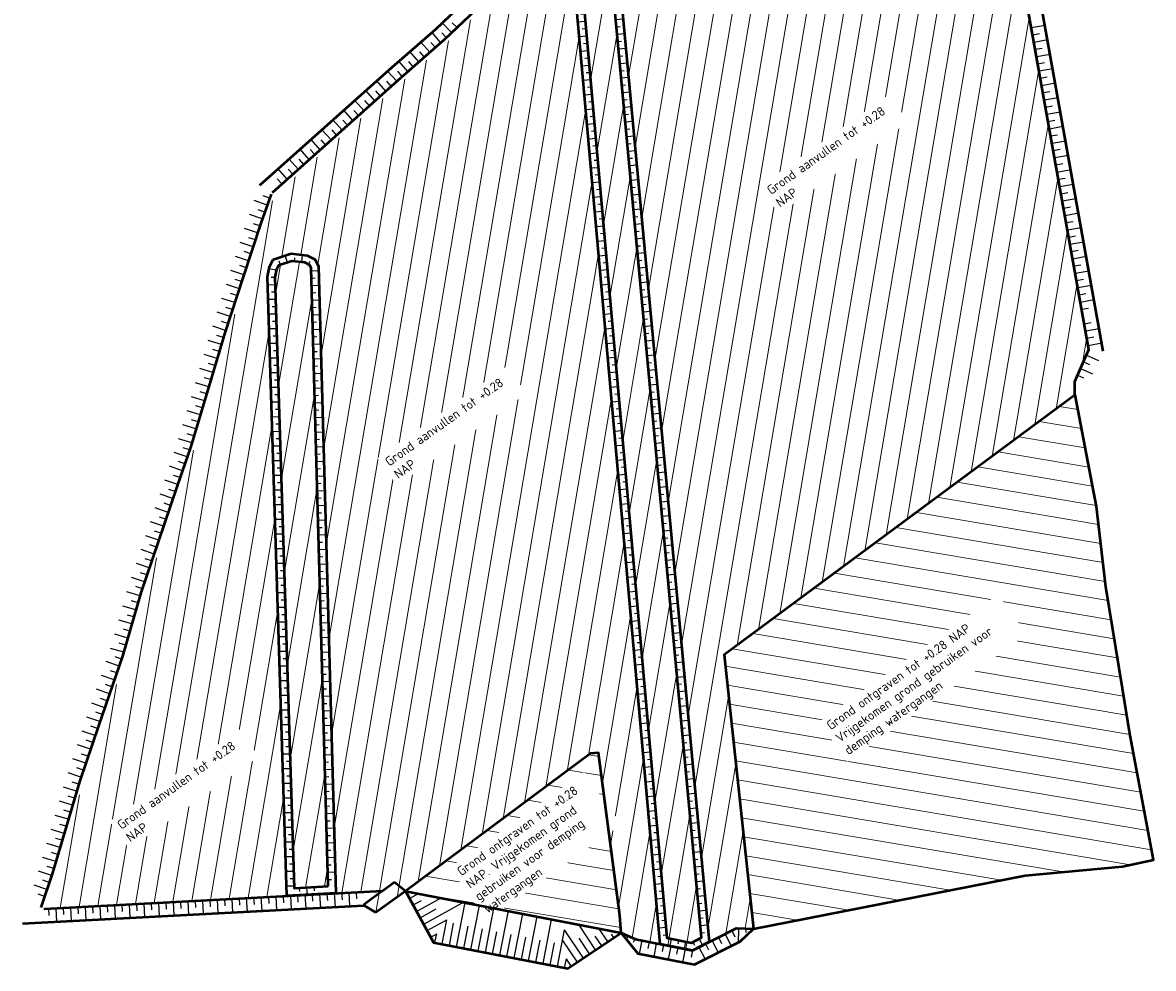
# Model space of a CAD drawing. Header units: metres. Extents: x 73551 to 77648, y 445066 to 446904.
# Tile 4 of 20: x 74040 to 74194, y 445960 to 446089. Entities that reach past the tile are written whole.
import ezdxf

# ---------------------------------------------------------------- set-up
doc = ezdxf.new("R2010")
doc.units = ezdxf.units.M
for name, color, linetype, lineweight in [('N-WE-GW-ONTGRAVING-WERK-A-500', 92, 'Continuous', 18), ('N-WE-GW-OPHOGING-WERK-A-500', 92, 'Continuous', 18), ('N-WE-GW-TALUDARCERING-S', 90, 'Continuous', 25), ('N-WE-GW-TALUDARCERING_KORT-G', 90, 'Continuous', 25), ('N-WE-GW-TALUDARCERING_LANG-G', 90, 'Continuous', 25), ('N-WE-GW-VOORBELASTING-GD', 90, 'Continuous', 50), ('X-XX-AL-HOOGTELABEL-T18', 10, 'Continuous', 18)]:
    doc.layers.add(name, color=color, linetype=linetype, lineweight=lineweight)
doc.styles.add('NLCS-ISO-M500-T18', font='NLCS-ISO.ttf', dxfattribs={"height": 0.9})

# ---------------------------------------------------------------- blocks, each defined once
blk = doc.blocks.new('*U17')
at = {"layer": 'N-WE-GW-TALUDARCERING_KORT-G'}
for p, q in [((75047.16, 445486.03), (75047.01, 445486.5)), ((75049.08, 445486.49), (75049.14, 445486.99)), ((75051.01, 445486.07), (75051.23, 445486.52)), ((75046.41, 445484.31), (75045.91, 445484.29)), ((75051.41, 445484.22), (75051.91, 445484.23)), ((75046.47, 445482.31), (75045.97, 445482.29)), ((75051.47, 445482.22), (75051.97, 445482.23)), ((75046.54, 445480.31), (75046.04, 445480.29)), ((75051.52, 445480.22), (75052.02, 445480.23)), ((75046.6, 445478.31), (75046.1, 445478.29)), ((75051.58, 445478.22), (75052.08, 445478.23)), ((75046.66, 445476.31), (75046.16, 445476.29)), ((75051.63, 445476.22), (75052.13, 445476.23)), ((75046.72, 445474.31), (75046.22, 445474.29)), ((75051.69, 445474.22), (75052.19, 445474.23)), ((75046.79, 445472.31), (75046.29, 445472.3)), ((75051.74, 445472.22), (75052.24, 445472.24)), ((75046.85, 445470.31), (75046.35, 445470.3)), ((75051.79, 445470.22), (75052.29, 445470.24)), ((75046.91, 445468.31), (75046.41, 445468.3)), ((75051.85, 445468.22), (75052.35, 445468.24)), ((75046.98, 445466.31), (75046.48, 445466.3)), ((75051.9, 445466.22), (75052.4, 445466.24)), ((75047.04, 445464.32), (75046.54, 445464.3)), ((75051.96, 445464.23), (75052.46, 445464.24)), ((75047.1, 445462.32), (75046.6, 445462.3)), ((75052.01, 445462.23), (75052.51, 445462.24)), ((75047.16, 445460.32), (75046.66, 445460.3)), ((75052.07, 445460.23), (75052.57, 445460.24)), ((75047.23, 445458.32), (75046.73, 445458.3)), ((75052.12, 445458.23), (75052.62, 445458.24)), ((75047.29, 445456.32), (75046.79, 445456.3)), ((75052.18, 445456.23), (75052.68, 445456.24)), ((75047.35, 445454.32), (75046.85, 445454.3)), ((75052.23, 445454.23), (75052.73, 445454.24)), ((75047.41, 445452.32), (75046.91, 445452.31)), ((75052.28, 445452.23), (75052.78, 445452.24)), ((75047.48, 445450.32), (75046.98, 445450.31)), ((75052.34, 445450.23), (75052.84, 445450.24)), ((75047.54, 445448.32), (75047.04, 445448.31)), ((75052.39, 445448.23), (75052.89, 445448.24)), ((75047.6, 445446.32), (75047.1, 445446.31)), ((75052.45, 445446.23), (75052.95, 445446.25)), ((75047.67, 445444.32), (75047.17, 445444.31)), ((75052.5, 445444.23), (75053, 445444.25)), ((75047.73, 445442.33), (75047.23, 445442.31)), ((75052.56, 445442.23), (75053.06, 445442.25)), ((75047.79, 445440.33), (75047.29, 445440.31)), ((75052.61, 445440.23), (75053.11, 445440.25)), ((75047.85, 445438.33), (75047.35, 445438.31)), ((75052.67, 445438.23), (75053.17, 445438.25)), ((75047.92, 445436.33), (75047.42, 445436.31)), ((75052.72, 445436.24), (75053.22, 445436.25)), ((75047.98, 445434.33), (75047.48, 445434.31)), ((75052.77, 445434.24), (75053.27, 445434.25)), ((75048.04, 445432.33), (75047.54, 445432.32)), ((75052.83, 445432.24), (75053.33, 445432.25)), ((75048.1, 445430.33), (75047.6, 445430.32)), ((75052.88, 445430.24), (75053.38, 445430.25)), ((75048.17, 445428.33), (75047.67, 445428.32)), ((75052.94, 445428.24), (75053.44, 445428.25)), ((75048.23, 445426.33), (75047.73, 445426.32)), ((75052.99, 445426.24), (75053.49, 445426.25)), ((75048.29, 445424.33), (75047.79, 445424.32)), ((75053.05, 445424.24), (75053.55, 445424.25)), ((75048.36, 445422.34), (75047.86, 445422.32)), ((75053.1, 445422.24), (75053.6, 445422.25)), ((75048.42, 445420.34), (75047.92, 445420.32)), ((75053.16, 445420.24), (75053.65, 445420.25)), ((75048.48, 445418.34), (75047.98, 445418.32)), ((75053.21, 445418.24), (75053.71, 445418.26)), ((75048.54, 445416.34), (75048.04, 445416.32)), ((75053.26, 445416.24), (75053.76, 445416.26)), ((75048.61, 445414.34), (75048.11, 445414.32)), ((75053.32, 445414.24), (75053.82, 445414.26)), ((75048.67, 445412.34), (75048.17, 445412.32)), ((75053.37, 445412.24), (75053.87, 445412.26)), ((75048.73, 445410.34), (75048.23, 445410.33)), ((75053.43, 445410.25), (75053.93, 445410.26)), ((75048.79, 445408.34), (75048.29, 445408.33)), ((75053.48, 445408.25), (75053.98, 445408.26)), ((75048.86, 445406.34), (75048.36, 445406.33)), ((75053.54, 445406.25), (75054.04, 445406.26)), ((75048.92, 445404.34), (75048.42, 445404.33)), ((75053.59, 445404.25), (75054.09, 445404.26)), ((75048.98, 445402.35), (75048.48, 445402.33)), ((75049.74, 445401.11), (75049.77, 445400.61)), ((75051.74, 445401.21), (75051.77, 445400.71)), ((75053.64, 445402.25), (75054.14, 445402.26))]:
    blk.add_line(p, q, dxfattribs=at)
at = {"layer": 'N-WE-GW-TALUDARCERING_LANG-G'}
for p, q in [((75050.07, 445486.37), (75050.19, 445487.37)), ((75048.11, 445486.34), (75047.8, 445487.29)), ((75046.6, 445485.29), (75045.62, 445485.48)), ((75051.39, 445485.22), (75052.39, 445485.24)), ((75046.44, 445483.31), (75045.44, 445483.27)), ((75051.44, 445483.22), (75052.44, 445483.25)), ((75046.5, 445481.31), (75045.51, 445481.28)), ((75051.5, 445481.22), (75052.49, 445481.25)), ((75046.57, 445479.31), (75045.57, 445479.28)), ((75051.55, 445479.22), (75052.55, 445479.25)), ((75046.63, 445477.31), (75045.63, 445477.28)), ((75051.6, 445477.22), (75052.6, 445477.25)), ((75046.69, 445475.31), (75045.69, 445475.28)), ((75051.66, 445475.22), (75052.66, 445475.25)), ((75046.76, 445473.31), (75045.76, 445473.28)), ((75051.71, 445473.22), (75052.71, 445473.25)), ((75046.82, 445471.31), (75045.82, 445471.28)), ((75051.77, 445471.22), (75052.77, 445471.25)), ((75046.88, 445469.31), (75045.88, 445469.28)), ((75051.82, 445469.22), (75052.82, 445469.25)), ((75046.94, 445467.31), (75045.94, 445467.28)), ((75051.88, 445467.22), (75052.88, 445467.25)), ((75047.01, 445465.31), (75046.01, 445465.28)), ((75051.93, 445465.22), (75052.93, 445465.25)), ((75047.07, 445463.32), (75046.07, 445463.28)), ((75051.99, 445463.23), (75052.98, 445463.25)), ((75047.13, 445461.32), (75046.13, 445461.29)), ((75052.04, 445461.23), (75053.04, 445461.25)), ((75047.19, 445459.32), (75046.2, 445459.29)), ((75052.09, 445459.23), (75053.09, 445459.25)), ((75047.26, 445457.32), (75046.26, 445457.29)), ((75052.15, 445457.23), (75053.15, 445457.25)), ((75047.32, 445455.32), (75046.32, 445455.29)), ((75052.2, 445455.23), (75053.2, 445455.26)), ((75047.38, 445453.32), (75046.38, 445453.29)), ((75052.26, 445453.23), (75053.26, 445453.26)), ((75047.45, 445451.32), (75046.45, 445451.29)), ((75052.31, 445451.23), (75053.31, 445451.26)), ((75047.51, 445449.32), (75046.51, 445449.29)), ((75052.37, 445449.23), (75053.37, 445449.26)), ((75047.57, 445447.32), (75046.57, 445447.29)), ((75052.42, 445447.23), (75053.42, 445447.26)), ((75047.63, 445445.32), (75046.63, 445445.29)), ((75052.47, 445445.23), (75053.47, 445445.26)), ((75047.7, 445443.33), (75046.7, 445443.29)), ((75052.53, 445443.23), (75053.53, 445443.26)), ((75047.76, 445441.33), (75046.76, 445441.3)), ((75052.58, 445441.23), (75053.58, 445441.26)), ((75047.82, 445439.33), (75046.82, 445439.3)), ((75052.64, 445439.23), (75053.64, 445439.26)), ((75047.88, 445437.33), (75046.89, 445437.3)), ((75052.69, 445437.24), (75053.69, 445437.26)), ((75047.95, 445435.33), (75046.95, 445435.3)), ((75052.75, 445435.24), (75053.75, 445435.26)), ((75048.01, 445433.33), (75047.01, 445433.3)), ((75052.8, 445433.24), (75053.8, 445433.26)), ((75048.07, 445431.33), (75047.07, 445431.3)), ((75052.86, 445431.24), (75053.86, 445431.26)), ((75048.14, 445429.33), (75047.14, 445429.3)), ((75052.91, 445429.24), (75053.91, 445429.27)), ((75048.2, 445427.33), (75047.2, 445427.3)), ((75052.96, 445427.24), (75053.96, 445427.27)), ((75048.26, 445425.33), (75047.26, 445425.3)), ((75053.02, 445425.24), (75054.02, 445425.27)), ((75048.32, 445423.34), (75047.32, 445423.3)), ((75053.07, 445423.24), (75054.07, 445423.27)), ((75048.39, 445421.34), (75047.39, 445421.3)), ((75053.13, 445421.24), (75054.13, 445421.27)), ((75048.45, 445419.34), (75047.45, 445419.31)), ((75053.18, 445419.24), (75054.18, 445419.27)), ((75048.51, 445417.34), (75047.51, 445417.31)), ((75053.24, 445417.24), (75054.24, 445417.27)), ((75048.58, 445415.34), (75047.58, 445415.31)), ((75053.29, 445415.24), (75054.29, 445415.27)), ((75048.64, 445413.34), (75047.64, 445413.31)), ((75053.35, 445413.24), (75054.35, 445413.27)), ((75048.7, 445411.34), (75047.7, 445411.31)), ((75053.4, 445411.24), (75054.4, 445411.27)), ((75048.76, 445409.34), (75047.76, 445409.31)), ((75053.45, 445409.25), (75054.45, 445409.27)), ((75048.83, 445407.34), (75047.83, 445407.31)), ((75053.51, 445407.25), (75054.51, 445407.27)), ((75048.89, 445405.34), (75047.89, 445405.31)), ((75053.56, 445405.25), (75054.56, 445405.27)), ((75048.95, 445403.35), (75047.95, 445403.31)), ((75053.62, 445403.25), (75054.62, 445403.27)), ((75049.01, 445401.35), (75048.01, 445401.31)), ((75050.74, 445401.16), (75050.79, 445400.16))]:
    blk.add_line(p, q, dxfattribs=at)
blk = doc.blocks.new('*U18')
at = {"layer": 'N-WE-GW-TALUDARCERING_KORT-G'}
for p, q in [((75045.7, 445495.1), (75044.82, 445495.41)), ((75045.03, 445493.22), (75044.15, 445493.53)), ((75044.37, 445491.33), (75043.49, 445491.62)), ((75043.75, 445489.43), (75042.86, 445489.72)), ((75043.13, 445487.53), (75042.24, 445487.82)), ((75042.5, 445485.63), (75041.62, 445485.92)), ((75041.88, 445483.73), (75041, 445484.01)), ((75041.26, 445481.82), (75040.37, 445482.11)), ((75040.64, 445479.92), (75039.75, 445480.21)), ((75040.01, 445478.02), (75039.13, 445478.31)), ((75039.41, 445476.12), (75038.52, 445476.39)), ((75038.83, 445474.2), (75037.94, 445474.47)), ((75038.25, 445472.29), (75037.36, 445472.56)), ((75037.68, 445470.37), (75036.79, 445470.64)), ((75037.1, 445468.46), (75036.21, 445468.73)), ((75036.52, 445466.54), (75035.63, 445466.81)), ((75035.95, 445464.63), (75035.06, 445464.9)), ((75035.37, 445462.71), (75034.48, 445462.98)), ((75034.78, 445460.8), (75033.9, 445461.1)), ((75034.14, 445458.91), (75033.26, 445459.21)), ((75033.49, 445457.02), (75032.61, 445457.32)), ((75032.84, 445455.12), (75031.96, 445455.42)), ((75032.19, 445453.23), (75031.31, 445453.53)), ((75031.55, 445451.34), (75030.67, 445451.64)), ((75030.9, 445449.45), (75030.02, 445449.74)), ((75030.26, 445447.55), (75029.38, 445447.85)), ((75029.62, 445445.66), (75028.74, 445445.96)), ((75028.98, 445443.76), (75028.1, 445444.06)), ((75028.33, 445441.87), (75027.45, 445442.17)), ((75027.76, 445439.95), (75026.86, 445440.21)), ((75027.2, 445438.03), (75026.31, 445438.29)), ((75026.65, 445436.11), (75025.76, 445436.37)), ((75026.1, 445434.19), (75025.2, 445434.45)), ((75025.52, 445432.27), (75024.64, 445432.58)), ((75024.86, 445430.39), (75023.99, 445430.69)), ((75024.21, 445428.5), (75023.33, 445428.8)), ((75023.55, 445426.61), (75022.67, 445426.91)), ((75022.89, 445424.72), (75022.01, 445425.03)), ((75022.23, 445422.83), (75021.35, 445423.13)), ((75021.59, 445420.93), (75020.71, 445421.23)), ((75020.95, 445419.04), (75020.07, 445419.34)), ((75020.31, 445417.15), (75019.43, 445417.44)), ((75019.68, 445415.25), (75018.79, 445415.51)), ((75019.12, 445413.33), (75018.23, 445413.59)), ((75018.55, 445411.41), (75017.66, 445411.67)), ((75017.98, 445409.49), (75017.09, 445409.76)), ((75017.42, 445407.58), (75016.52, 445407.84)), ((75016.85, 445405.66), (75015.96, 445405.92)), ((75016.28, 445403.74), (75015.39, 445404)), ((75015.67, 445401.84), (75014.79, 445402.13)), ((75015.04, 445399.94), (75014.16, 445400.23))]:
    blk.add_line(p, q, dxfattribs=at)
at = {"layer": 'N-WE-GW-TALUDARCERING_LANG-G'}
for p, q in [((75045.36, 445494.16), (75043.61, 445494.78)), ((75044.69, 445492.27), (75042.94, 445492.9)), ((75044.06, 445490.38), (75042.29, 445490.96)), ((75043.44, 445488.48), (75041.67, 445489.06)), ((75042.81, 445486.58), (75041.05, 445487.16)), ((75042.19, 445484.68), (75040.42, 445485.25)), ((75041.57, 445482.77), (75039.8, 445483.35)), ((75040.95, 445480.87), (75039.18, 445481.45)), ((75040.33, 445478.97), (75038.56, 445479.55)), ((75039.7, 445477.07), (75037.94, 445477.65)), ((75039.12, 445475.16), (75037.34, 445475.7)), ((75038.54, 445473.25), (75036.76, 445473.78)), ((75037.97, 445471.33), (75036.18, 445471.87)), ((75037.39, 445469.41), (75035.61, 445469.95)), ((75036.81, 445467.5), (75035.03, 445468.04)), ((75036.24, 445465.58), (75034.45, 445466.12)), ((75035.66, 445463.67), (75033.88, 445464.21)), ((75035.08, 445461.75), (75033.3, 445462.29)), ((75034.46, 445459.85), (75032.7, 445460.46)), ((75033.81, 445457.96), (75032.05, 445458.56)), ((75033.17, 445456.07), (75031.41, 445456.67)), ((75032.52, 445454.18), (75030.76, 445454.78)), ((75031.87, 445452.28), (75030.11, 445452.89)), ((75031.22, 445450.39), (75029.46, 445450.99)), ((75030.58, 445448.5), (75028.82, 445449.1)), ((75029.94, 445446.6), (75028.18, 445447.2)), ((75029.3, 445444.71), (75027.54, 445445.31)), ((75028.66, 445442.82), (75026.89, 445443.41)), ((75028.03, 445440.92), (75026.24, 445441.43)), ((75027.48, 445438.99), (75025.69, 445439.51)), ((75026.93, 445437.07), (75025.14, 445437.59)), ((75026.37, 445435.15), (75024.59, 445435.66)), ((75025.82, 445433.23), (75024.03, 445433.74)), ((75025.19, 445431.33), (75023.44, 445431.94)), ((75024.53, 445429.44), (75022.78, 445430.05)), ((75023.88, 445427.55), (75022.12, 445428.17)), ((75023.22, 445425.66), (75021.46, 445426.28)), ((75022.56, 445423.78), (75020.8, 445424.39)), ((75021.91, 445421.88), (75020.15, 445422.48)), ((75021.27, 445419.99), (75019.51, 445420.58)), ((75020.63, 445418.09), (75018.87, 445418.69)), ((75019.99, 445416.2), (75018.23, 445416.79)), ((75019.4, 445414.29), (75017.62, 445414.82)), ((75018.83, 445412.37), (75017.05, 445412.9)), ((75018.27, 445410.45), (75016.48, 445410.98)), ((75017.7, 445408.53), (75015.92, 445409.06)), ((75017.13, 445406.62), (75015.35, 445407.14)), ((75016.57, 445404.7), (75014.78, 445405.23)), ((75015.99, 445402.78), (75014.22, 445403.37)), ((75015.35, 445400.89), (75013.59, 445401.48))]:
    blk.add_line(p, q, dxfattribs=at)
blk = doc.blocks.new('*U19')
at = {"layer": 'N-WE-GW-TALUDARCERING_KORT-G'}
for p, q in [((75039.53, 445399.56), (75039.58, 445398.63)), ((75041.53, 445399.67), (75041.58, 445398.74)), ((75043.52, 445399.77), (75043.57, 445398.84)), ((75045.52, 445399.88), (75045.57, 445398.95)), ((75047.52, 445399.99), (75047.57, 445399.06)), ((75049.51, 445400.09), (75049.56, 445399.16)), ((75051.51, 445400.2), (75051.56, 445399.27)), ((75053.51, 445400.31), (75053.56, 445399.38)), ((75055.51, 445400.41), (75055.56, 445399.48)), ((75057.5, 445400.52), (75057.55, 445399.59)), ((75015.56, 445398.28), (75015.61, 445397.35)), ((75017.56, 445398.39), (75017.61, 445397.46)), ((75019.56, 445398.5), (75019.61, 445397.57)), ((75021.55, 445398.6), (75021.6, 445397.67)), ((75023.55, 445398.71), (75023.6, 445397.78)), ((75025.55, 445398.82), (75025.6, 445397.89)), ((75027.55, 445398.92), (75027.6, 445397.99)), ((75029.54, 445399.03), (75029.59, 445398.1)), ((75031.54, 445399.13), (75031.59, 445398.21)), ((75033.54, 445399.24), (75033.59, 445398.31)), ((75035.53, 445399.35), (75035.58, 445398.42)), ((75037.53, 445399.45), (75037.58, 445398.53))]:
    blk.add_line(p, q, dxfattribs=at)
at = {"layer": 'N-WE-GW-TALUDARCERING_LANG-G'}
for p, q in [((75038.53, 445399.51), (75038.63, 445397.65)), ((75040.53, 445399.61), (75040.63, 445397.76)), ((75042.52, 445399.72), (75042.62, 445397.86)), ((75044.52, 445399.83), (75044.62, 445397.97)), ((75046.52, 445399.93), (75046.62, 445398.08)), ((75048.52, 445400.04), (75048.62, 445398.18)), ((75050.51, 445400.15), (75050.61, 445398.29)), ((75052.51, 445400.25), (75052.61, 445398.39)), ((75054.51, 445400.36), (75054.61, 445398.5)), ((75056.51, 445400.46), (75056.6, 445398.61)), ((75016.56, 445398.34), (75016.66, 445396.48)), ((75018.56, 445398.44), (75018.66, 445396.59)), ((75020.56, 445398.55), (75020.66, 445396.69)), ((75022.55, 445398.66), (75022.65, 445396.8)), ((75024.55, 445398.76), (75024.65, 445396.9)), ((75026.55, 445398.87), (75026.65, 445397.01)), ((75028.54, 445398.97), (75028.64, 445397.12)), ((75030.54, 445399.08), (75030.64, 445397.22)), ((75032.54, 445399.19), (75032.64, 445397.33)), ((75034.54, 445399.29), (75034.64, 445397.44)), ((75036.53, 445399.4), (75036.63, 445397.54))]:
    blk.add_line(p, q, dxfattribs=at)
blk = doc.blocks.new('*U20')
at = {"layer": 'N-WE-GW-TALUDARCERING_KORT-G'}
for p, q in [((75064.28, 445400.52), (75064.37, 445400.57)), ((75065.24, 445398.77), (75066.38, 445399.4)), ((75066.21, 445397.02), (75068.4, 445398.23)), ((75067.17, 445395.27), (75069.85, 445396.74)), ((75070.19, 445393.26), (75070.77, 445396.27)), ((75072.15, 445392.88), (75072.74, 445395.89)), ((75074.12, 445392.5), (75074.7, 445395.51)), ((75076.08, 445392.12), (75076.66, 445395.13)), ((75068.23, 445393.64), (75068.46, 445394.83)), ((75078.04, 445391.74), (75078.63, 445394.75)), ((75080.01, 445391.36), (75080.59, 445394.37)), ((75081.97, 445390.98), (75082.55, 445393.99)), ((75083.93, 445390.59), (75084.52, 445393.61)), ((75087.63, 445390.98), (75085.64, 445393.94)), ((75089.29, 445392.1), (75087.86, 445394.23)), ((75090.95, 445393.21), (75090.07, 445394.52)), ((75092.61, 445394.33), (75092.29, 445394.81)), ((75085.9, 445390.21), (75086.13, 445391.42))]:
    blk.add_line(p, q, dxfattribs=at)
at = {"layer": 'N-WE-GW-TALUDARCERING_LANG-G'}
for p, q in [((75064.76, 445399.65), (75065.99, 445400.33)), ((75065.72, 445397.89), (75069.06, 445399.73)), ((75066.69, 445396.14), (75072.13, 445399.14)), ((75071.17, 445393.07), (75072.34, 445399.1)), ((75073.13, 445392.69), (75074.3, 445398.72)), ((75075.1, 445392.31), (75076.27, 445398.33)), ((75069.21, 445393.45), (75069.85, 445396.74)), ((75077.06, 445391.93), (75078.23, 445397.95)), ((75079.03, 445391.55), (75080.19, 445397.57)), ((75080.99, 445391.17), (75082.16, 445397.19)), ((75082.95, 445390.78), (75084.12, 445396.81)), ((75084.92, 445390.4), (75085.88, 445395.38)), ((75088.46, 445391.54), (75085.88, 445395.38)), ((75090.12, 445392.65), (75087.81, 445396.1)), ((75091.78, 445393.77), (75090.58, 445395.56)), ((75067.65, 445394.39), (75068.46, 445394.83)), ((75086.8, 445390.42), (75086.13, 445391.42))]:
    blk.add_line(p, q, dxfattribs=at)
blk = doc.blocks.new('*U21')
at = {"layer": 'N-WE-GW-TALUDARCERING_KORT-G'}
for p, q in [((75090.09, 445533.71), (75089.87, 445534.16)), ((75091.75, 445534.39), (75092.25, 445534.34)), ((75087.56, 445532.13), (75087.06, 445532.09)), ((75088.33, 445532.77), (75088.01, 445533.16)), ((75091.68, 445532.4), (75092.17, 445532.44)), ((75087.73, 445530.14), (75087.24, 445530.1)), ((75091.86, 445530.41), (75092.36, 445530.45)), ((75087.91, 445528.15), (75087.41, 445528.11)), ((75092.05, 445528.41), (75092.54, 445528.46)), ((75088.09, 445526.16), (75087.59, 445526.11)), ((75092.23, 445526.42), (75092.73, 445526.47)), ((75092.42, 445524.43), (75092.92, 445524.48)), ((75088.27, 445524.17), (75087.77, 445524.12)), ((75088.44, 445522.17), (75087.95, 445522.13)), ((75092.6, 445522.44), (75093.1, 445522.49)), ((75088.62, 445520.18), (75088.12, 445520.14)), ((75092.79, 445520.45), (75093.29, 445520.5)), ((75088.8, 445518.19), (75088.3, 445518.15)), ((75092.97, 445518.46), (75093.47, 445518.5)), ((75088.98, 445516.2), (75088.48, 445516.15)), ((75093.16, 445516.47), (75093.66, 445516.51)), ((75089.15, 445514.21), (75088.66, 445514.16)), ((75093.34, 445514.48), (75093.84, 445514.52)), ((75089.33, 445512.21), (75088.83, 445512.17)), ((75093.53, 445512.48), (75094.03, 445512.53)), ((75093.72, 445510.49), (75094.21, 445510.54)), ((75089.51, 445510.22), (75089.01, 445510.18)), ((75089.69, 445508.23), (75089.19, 445508.18)), ((75093.9, 445508.5), (75094.4, 445508.55)), ((75089.87, 445506.24), (75089.37, 445506.19)), ((75094.09, 445506.51), (75094.58, 445506.56)), ((75094.27, 445504.52), (75094.77, 445504.56)), ((75090.04, 445504.24), (75089.54, 445504.2)), ((75090.22, 445502.25), (75089.72, 445502.21)), ((75094.46, 445502.53), (75094.96, 445502.57)), ((75090.4, 445500.26), (75089.9, 445500.22)), ((75094.64, 445500.54), (75095.14, 445500.58)), ((75090.58, 445498.27), (75090.08, 445498.22)), ((75094.83, 445498.54), (75095.33, 445498.59)), ((75095.01, 445496.55), (75095.51, 445496.6)), ((75090.75, 445496.28), (75090.26, 445496.23)), ((75090.93, 445494.28), (75090.43, 445494.24)), ((75095.2, 445494.56), (75095.7, 445494.61)), ((75091.11, 445492.29), (75090.61, 445492.25)), ((75095.39, 445492.57), (75095.88, 445492.62)), ((75095.57, 445490.58), (75096.07, 445490.63)), ((75091.29, 445490.3), (75090.79, 445490.26)), ((75091.46, 445488.31), (75090.97, 445488.26)), ((75095.76, 445488.59), (75096.25, 445488.63)), ((75091.64, 445486.32), (75091.14, 445486.27)), ((75095.94, 445486.6), (75096.44, 445486.64)), ((75091.82, 445484.32), (75091.32, 445484.28)), ((75096.13, 445484.6), (75096.62, 445484.65)), ((75092, 445482.33), (75091.5, 445482.29)), ((75096.31, 445482.61), (75096.81, 445482.66)), ((75092.17, 445480.34), (75091.68, 445480.3)), ((75096.5, 445480.62), (75097, 445480.67)), ((75092.35, 445478.35), (75091.85, 445478.3)), ((75096.68, 445478.63), (75097.18, 445478.68)), ((75096.87, 445476.64), (75097.37, 445476.69)), ((75092.53, 445476.36), (75092.03, 445476.31)), ((75092.71, 445474.36), (75092.21, 445474.32)), ((75097.05, 445474.65), (75097.55, 445474.69)), ((75092.88, 445472.37), (75092.39, 445472.33)), ((75097.24, 445472.66), (75097.74, 445472.7)), ((75097.43, 445470.66), (75097.92, 445470.71)), ((75093.06, 445470.38), (75092.56, 445470.33)), ((75093.24, 445468.39), (75092.74, 445468.34)), ((75097.61, 445468.67), (75098.11, 445468.72)), ((75093.42, 445466.4), (75092.92, 445466.35)), ((75097.8, 445466.68), (75098.29, 445466.73)), ((75093.59, 445464.4), (75093.1, 445464.36)), ((75097.98, 445464.69), (75098.48, 445464.74)), ((75098.17, 445462.7), (75098.67, 445462.75)), ((75093.77, 445462.41), (75093.27, 445462.37)), ((75093.95, 445460.42), (75093.45, 445460.37)), ((75098.35, 445460.71), (75098.85, 445460.75)), ((75094.13, 445458.43), (75093.63, 445458.38)), ((75098.54, 445458.72), (75099.04, 445458.76)), ((75098.72, 445456.73), (75099.22, 445456.77)), ((75094.3, 445456.43), (75093.81, 445456.39)), ((75094.48, 445454.44), (75093.98, 445454.4)), ((75098.91, 445454.73), (75099.41, 445454.78)), ((75094.66, 445452.45), (75094.16, 445452.41)), ((75099.09, 445452.74), (75099.59, 445452.79)), ((75094.84, 445450.46), (75094.34, 445450.41)), ((75099.28, 445450.75), (75099.78, 445450.8)), ((75095.02, 445448.47), (75094.52, 445448.42)), ((75099.47, 445448.76), (75099.96, 445448.81)), ((75095.19, 445446.47), (75094.69, 445446.43)), ((75099.65, 445446.77), (75100.15, 445446.81)), ((75095.37, 445444.48), (75094.87, 445444.44)), ((75099.84, 445444.78), (75100.33, 445444.82)), ((75100.02, 445442.79), (75100.52, 445442.83)), ((75095.55, 445442.49), (75095.05, 445442.45)), ((75095.73, 445440.5), (75095.23, 445440.45)), ((75100.21, 445440.79), (75100.71, 445440.84)), ((75095.9, 445438.51), (75095.41, 445438.46)), ((75100.39, 445438.8), (75100.89, 445438.85)), ((75096.08, 445436.51), (75095.58, 445436.47)), ((75100.58, 445436.81), (75101.08, 445436.86)), ((75096.26, 445434.52), (75095.76, 445434.48)), ((75100.76, 445434.82), (75101.26, 445434.87)), ((75096.44, 445432.53), (75095.94, 445432.48)), ((75100.95, 445432.83), (75101.45, 445432.88)), ((75096.61, 445430.54), (75096.12, 445430.49)), ((75101.13, 445430.84), (75101.63, 445430.88)), ((75101.32, 445428.85), (75101.82, 445428.89)), ((75096.79, 445428.55), (75096.29, 445428.5)), ((75096.97, 445426.55), (75096.47, 445426.51)), ((75101.51, 445426.85), (75102, 445426.9)), ((75097.15, 445424.56), (75096.65, 445424.52)), ((75101.69, 445424.86), (75102.19, 445424.91)), ((75101.88, 445422.87), (75102.37, 445422.92)), ((75097.32, 445422.57), (75096.83, 445422.52)), ((75097.5, 445420.58), (75097, 445420.53)), ((75102.06, 445420.88), (75102.56, 445420.93)), ((75097.68, 445418.58), (75097.18, 445418.54)), ((75102.25, 445418.89), (75102.75, 445418.94)), ((75097.86, 445416.59), (75097.36, 445416.55)), ((75102.43, 445416.9), (75102.93, 445416.94)), ((75102.62, 445414.91), (75103.12, 445414.95)), ((75098.03, 445414.6), (75097.54, 445414.56)), ((75098.21, 445412.61), (75097.71, 445412.56)), ((75102.8, 445412.91), (75103.3, 445412.96)), ((75098.39, 445410.62), (75097.89, 445410.57)), ((75102.99, 445410.92), (75103.49, 445410.97)), ((75103.18, 445408.93), (75103.67, 445408.98)), ((75098.57, 445408.62), (75098.07, 445408.58)), ((75098.74, 445406.63), (75098.25, 445406.59)), ((75103.36, 445406.94), (75103.86, 445406.99)), ((75098.92, 445404.64), (75098.42, 445404.6)), ((75103.55, 445404.95), (75104.04, 445405)), ((75099.1, 445402.65), (75098.6, 445402.6)), ((75103.73, 445402.96), (75104.23, 445403)), ((75099.28, 445400.66), (75098.78, 445400.61)), ((75103.92, 445400.97), (75104.41, 445401.01)), ((75099.45, 445398.66), (75098.96, 445398.62)), ((75104.1, 445398.98), (75104.6, 445399.02)), ((75099.63, 445396.67), (75099.13, 445396.63)), ((75104.29, 445396.98), (75104.79, 445397.03)), ((75104.47, 445394.99), (75104.97, 445395.04)), ((75099.81, 445394.68), (75099.31, 445394.63)), ((75101.41, 445393.97), (75101.32, 445393.48)), ((75103.36, 445393.72), (75103.58, 445393.28))]:
    blk.add_line(p, q, dxfattribs=at)
at = {"layer": 'N-WE-GW-TALUDARCERING_LANG-G'}
for p, q in [((75089.19, 445533.27), (75088.75, 445534.17)), ((75090.99, 445534.14), (75090.55, 445535.04)), ((75091.65, 445533.39), (75092.65, 445533.29)), ((75087.65, 445531.14), (75086.65, 445531.05)), ((75091.77, 445531.4), (75092.76, 445531.49)), ((75087.82, 445529.15), (75086.83, 445529.06)), ((75091.95, 445529.41), (75092.95, 445529.5)), ((75092.14, 445527.42), (75093.14, 445527.51)), ((75088, 445527.15), (75087, 445527.07)), ((75088.18, 445525.16), (75087.18, 445525.07)), ((75092.32, 445525.43), (75093.32, 445525.52)), ((75088.36, 445523.17), (75087.36, 445523.08)), ((75092.51, 445523.44), (75093.51, 445523.53)), ((75092.7, 445521.45), (75093.69, 445521.54)), ((75088.53, 445521.18), (75087.54, 445521.09)), ((75088.71, 445519.19), (75087.71, 445519.1)), ((75092.88, 445519.45), (75093.88, 445519.55)), ((75088.89, 445517.19), (75087.89, 445517.1)), ((75093.07, 445517.46), (75094.06, 445517.56)), ((75089.07, 445515.2), (75088.07, 445515.11)), ((75093.25, 445515.47), (75094.25, 445515.56)), ((75093.44, 445513.48), (75094.43, 445513.57)), ((75089.24, 445513.21), (75088.25, 445513.12)), ((75089.42, 445511.22), (75088.43, 445511.13)), ((75093.62, 445511.49), (75094.62, 445511.58)), ((75089.6, 445509.23), (75088.6, 445509.14)), ((75093.81, 445509.5), (75094.8, 445509.59)), ((75093.99, 445507.51), (75094.99, 445507.6)), ((75089.78, 445507.23), (75088.78, 445507.14)), ((75089.95, 445505.24), (75088.96, 445505.15)), ((75094.18, 445505.51), (75095.18, 445505.61)), ((75090.13, 445503.25), (75089.14, 445503.16)), ((75094.37, 445503.52), (75095.36, 445503.62)), ((75090.31, 445501.26), (75089.31, 445501.17)), ((75094.55, 445501.53), (75095.55, 445501.62)), ((75090.49, 445499.26), (75089.49, 445499.18)), ((75094.74, 445499.54), (75095.73, 445499.63)), ((75090.66, 445497.27), (75089.67, 445497.18)), ((75094.92, 445497.55), (75095.92, 445497.64)), ((75090.84, 445495.28), (75089.85, 445495.19)), ((75095.11, 445495.56), (75096.1, 445495.65)), ((75095.29, 445493.57), (75096.29, 445493.66)), ((75091.02, 445493.29), (75090.02, 445493.2)), ((75091.2, 445491.3), (75090.2, 445491.21)), ((75095.48, 445491.57), (75096.47, 445491.67)), ((75091.37, 445489.3), (75090.38, 445489.22)), ((75095.66, 445489.58), (75096.66, 445489.68)), ((75095.85, 445487.59), (75096.84, 445487.68)), ((75091.55, 445487.31), (75090.56, 445487.22)), ((75091.73, 445485.32), (75090.73, 445485.23)), ((75096.03, 445485.6), (75097.03, 445485.69)), ((75091.91, 445483.33), (75090.91, 445483.24)), ((75096.22, 445483.61), (75097.22, 445483.7)), ((75092.09, 445481.34), (75091.09, 445481.25)), ((75096.41, 445481.62), (75097.4, 445481.71)), ((75096.59, 445479.63), (75097.59, 445479.72)), ((75092.26, 445479.34), (75091.27, 445479.25)), ((75092.44, 445477.35), (75091.44, 445477.26)), ((75096.78, 445477.63), (75097.77, 445477.73)), ((75092.62, 445475.36), (75091.62, 445475.27)), ((75096.96, 445475.64), (75097.96, 445475.74)), ((75097.15, 445473.65), (75098.14, 445473.74)), ((75092.8, 445473.37), (75091.8, 445473.28)), ((75092.97, 445471.38), (75091.98, 445471.29)), ((75097.33, 445471.66), (75098.33, 445471.75)), ((75093.15, 445469.38), (75092.15, 445469.29)), ((75097.52, 445469.67), (75098.51, 445469.76)), ((75093.33, 445467.39), (75092.33, 445467.3)), ((75097.7, 445467.68), (75098.7, 445467.77)), ((75097.89, 445465.69), (75098.88, 445465.78)), ((75093.51, 445465.4), (75092.51, 445465.31)), ((75093.68, 445463.41), (75092.69, 445463.32)), ((75098.07, 445463.7), (75099.07, 445463.79)), ((75093.86, 445461.41), (75092.86, 445461.33)), ((75098.26, 445461.7), (75099.26, 445461.8)), ((75098.45, 445459.71), (75099.44, 445459.81)), ((75094.04, 445459.42), (75093.04, 445459.33)), ((75094.22, 445457.43), (75093.22, 445457.34)), ((75098.63, 445457.72), (75099.63, 445457.81)), ((75094.39, 445455.44), (75093.4, 445455.35)), ((75098.82, 445455.73), (75099.81, 445455.82)), ((75094.57, 445453.45), (75093.58, 445453.36)), ((75099, 445453.74), (75100, 445453.83)), ((75094.75, 445451.45), (75093.75, 445451.37)), ((75099.19, 445451.75), (75100.18, 445451.84)), ((75094.93, 445449.46), (75093.93, 445449.37)), ((75099.37, 445449.76), (75100.37, 445449.85)), ((75095.1, 445447.47), (75094.11, 445447.38)), ((75099.56, 445447.76), (75100.55, 445447.86)), ((75099.74, 445445.77), (75100.74, 445445.87)), ((75095.28, 445445.48), (75094.29, 445445.39)), ((75095.46, 445443.49), (75094.46, 445443.4)), ((75099.93, 445443.78), (75100.92, 445443.87)), ((75095.64, 445441.49), (75094.64, 445441.4)), ((75100.11, 445441.79), (75101.11, 445441.88)), ((75100.3, 445439.8), (75101.3, 445439.89)), ((75095.81, 445439.5), (75094.82, 445439.41)), ((75095.99, 445437.51), (75095, 445437.42)), ((75100.49, 445437.81), (75101.48, 445437.9)), ((75096.17, 445435.52), (75095.17, 445435.43)), ((75100.67, 445435.82), (75101.67, 445435.91)), ((75096.35, 445433.53), (75095.35, 445433.44)), ((75100.86, 445433.82), (75101.85, 445433.92)), ((75101.04, 445431.83), (75102.04, 445431.93)), ((75096.52, 445431.53), (75095.53, 445431.44)), ((75096.7, 445429.54), (75095.71, 445429.45)), ((75101.23, 445429.84), (75102.22, 445429.93)), ((75096.88, 445427.55), (75095.88, 445427.46)), ((75101.41, 445427.85), (75102.41, 445427.94)), ((75101.6, 445425.86), (75102.59, 445425.95)), ((75097.06, 445425.56), (75096.06, 445425.47)), ((75097.23, 445423.56), (75096.24, 445423.48)), ((75101.78, 445423.87), (75102.78, 445423.96)), ((75097.41, 445421.57), (75096.42, 445421.48)), ((75101.97, 445421.88), (75102.97, 445421.97)), ((75097.59, 445419.58), (75096.59, 445419.49)), ((75102.15, 445419.88), (75103.15, 445419.98)), ((75097.77, 445417.59), (75096.77, 445417.5)), ((75102.34, 445417.89), (75103.34, 445417.99)), ((75097.95, 445415.6), (75096.95, 445415.51)), ((75102.53, 445415.9), (75103.52, 445415.99)), ((75098.12, 445413.6), (75097.13, 445413.52)), ((75102.71, 445413.91), (75103.71, 445414)), ((75102.9, 445411.92), (75103.89, 445412.01)), ((75098.3, 445411.61), (75097.3, 445411.52)), ((75098.48, 445409.62), (75097.48, 445409.53)), ((75103.08, 445409.93), (75104.08, 445410.02)), ((75098.66, 445407.63), (75097.66, 445407.54)), ((75103.27, 445407.94), (75104.26, 445408.03)), ((75103.45, 445405.95), (75104.45, 445406.04)), ((75098.83, 445405.64), (75097.84, 445405.55)), ((75099.01, 445403.64), (75098.01, 445403.56)), ((75103.64, 445403.95), (75104.63, 445404.05)), ((75099.19, 445401.65), (75098.19, 445401.56)), ((75103.82, 445401.96), (75104.82, 445402.05)), ((75099.37, 445399.66), (75098.37, 445399.57)), ((75104.01, 445399.97), (75105.01, 445400.06)), ((75104.2, 445397.98), (75105.19, 445398.07)), ((75099.54, 445397.67), (75098.55, 445397.58)), ((75099.72, 445395.68), (75098.73, 445395.59)), ((75104.38, 445395.99), (75105.38, 445396.08)), ((75100.43, 445394.16), (75100.24, 445393.18)), ((75102.39, 445393.78), (75102.2, 445392.8)), ((75104.25, 445394.17), (75104.7, 445393.28))]:
    blk.add_line(p, q, dxfattribs=at)
blk = doc.blocks.new('*U22')
at = {"layer": 'N-WE-GW-TALUDARCERING_KORT-G'}
for p, q in [((75093.63, 445394.96), (75093.63, 445394.94)), ((75108.66, 445395.27), (75109.08, 445394.44)), ((75110.59, 445395.56), (75110.57, 445395.02)), ((75095.45, 445394.13), (75095.24, 445393.66)), ((75097.41, 445393.73), (75097.23, 445392.82)), ((75099.37, 445393.35), (75099.2, 445392.44)), ((75105.09, 445393.47), (75105.51, 445392.64)), ((75106.88, 445394.37), (75107.29, 445393.54)), ((75101.34, 445392.97), (75101.16, 445392.05)), ((75103.3, 445392.59), (75103.12, 445391.67))]:
    blk.add_line(p, q, dxfattribs=at)
at = {"layer": 'N-WE-GW-TALUDARCERING_LANG-G'}
for p, q in [((75109.59, 445395.58), (75109.54, 445393.63)), ((75094.54, 445394.55), (75094.32, 445394.05)), ((75096.43, 445393.92), (75096.07, 445392.09)), ((75098.39, 445393.54), (75098.04, 445391.71)), ((75105.98, 445393.92), (75106.82, 445392.26)), ((75107.77, 445394.82), (75108.61, 445393.16)), ((75100.36, 445393.16), (75100, 445391.33)), ((75102.32, 445392.78), (75101.97, 445390.95)), ((75104.2, 445393.03), (75105.03, 445391.36))]:
    blk.add_line(p, q, dxfattribs=at)

msp = doc.modelspace()

# ---------------------------------------------------------------- hatches: boundary and pattern name
at = {"layer": 'N-WE-GW-ONTGRAVING-WERK-A-500'}
h = msp.add_hatch(dxfattribs=at)
h.set_pattern_fill('AGW-WERK_ONTGRAVEN-SO', color=256, scale=0.5, pattern_type=2)
h.set_pattern_definition([(170.4297, (74032.5925, 445635.5912), (-0.415643, -2.465206), [])])
h.paths.add_polyline_path([(74118.865, 445989.155), (74117.811, 445989.046), (74092.563, 445970.323), (74122, 445964.607), (74121.649, 445967.989)])
h.paths.add_polyline_path([(74194.497, 445974.571), (74191.227, 445992.015), (74188.022, 446011.791), (74186.728, 446022.737), (74183.806, 446037.923), (74135.994, 446002.512), (74140.008, 445965.182), (74168.911, 445970.748), (74176.92, 445972.435), (74190.308, 445973.668)])
at = {"layer": 'N-WE-GW-OPHOGING-WERK-A-500'}
h = msp.add_hatch(dxfattribs=at)
h.set_pattern_fill('AGW-WERK_AANVULLEN-SOD', color=256, scale=0.5, pattern_type=2)
h.set_pattern_definition([(80.42973, (74032.5925, 445635.5912), (-2.465206, 0.415643), [])])
h.paths.add_polyline_path([(74166.459, 446151.881), (74163.018, 446153.531), (74159.5, 446152.141), (74146.661, 446138.552), (74141.358, 446131.492), (74137.088, 446125.959), (74132.935, 446119.815), (74128.627, 446113.574), (74121.934, 446106.158), (74121.31, 446105.855), (74120.988, 446102.684), (74133.963, 445963.378), (74137.673, 445965.24), (74140.008, 445965.182), (74135.994, 446002.512), (74183.82, 446037.934), (74183.785, 446039.781), (74185.722, 446044.142)])
h.paths.add_polyline_path([(74119.984, 446102.689), (74120.063, 446104.119), (74116.944, 446102.623), (74115.924, 446101.784), (74128.306, 445962.888), (74131.684, 445962.234), (74133.004, 445962.896)])
h.paths.add_polyline_path([(74079.745, 446055.214), (74079.529, 446055.646), (74078.881, 446055.97), (74077.1, 446056.186), (74075.264, 446055.592), (74074.994, 446055.052), (74074.778, 446053.972), (74077.391, 445970.717), (74082.038, 445970.965)])
h = msp.add_hatch(dxfattribs=at)
h.set_pattern_fill('AGW-WERK_AANVULLEN-SOD', color=256, scale=0.5, pattern_type=2)
h.set_pattern_definition([(80.42973, (74032.5925, 445635.5912), (-2.465206, 0.415643), [])])
h.paths.add_polyline_path([(74073.775, 446054.055), (74074.039, 446055.379), (74074.557, 446056.414), (74077.001, 446057.205), (74079.173, 446056.941), (74080.274, 446056.391), (74080.738, 446055.462), (74083.064, 445970.018), (74089.455, 445970.359), (74086.938, 445968.498), (74088.532, 445967.397), (74092.563, 445970.323), (74117.811, 445989.046), (74118.865, 445989.155), (74121.649, 445967.989), (74122, 445964.607), (74123.921, 445963.738), (74127.284, 445963.086), (74114.933, 446101.638), (74112.833, 446099.914), (74105.002, 446092.485), (74098.244, 446086.012), (74092.26, 446080.802), (74074.729, 446065.133), (74073.333, 446061.19), (74070.898, 446053.75), (74068.437, 446046.234), (74066.108, 446038.498), (74063.735, 446030.615), (74061.949, 446025.39), (74060.159, 446020.156), (74056.992, 446010.816), (74054.508, 446002.177), (74051.248, 445992.829), (74048.62, 445985.054), (74046.807, 445978.92), (74044.95, 445972.641), (74043.371, 445967.903), (74076.423, 445969.664)])

# ---------------------------------------------------------------- linework, layer by layer
at = {"layer": 'N-WE-GW-TALUDARCERING_KORT-G'}
for p, q in [((74099.601, 446088.004), (74098.957, 446088.675)), ((74098.156, 446086.62), (74097.513, 446087.292)), ((74178.056, 446087.021), (74178.971, 446087.185)), ((74096.659, 446085.295), (74096.048, 446085.996)), ((74095.151, 446083.981), (74094.54, 446084.683)), ((74178.408, 446085.053), (74179.323, 446085.216)), ((74093.642, 446082.668), (74093.032, 446083.37)), ((74178.76, 446083.084), (74179.675, 446083.248)), ((74090.64, 446080.025), (74090.021, 446080.718)), ((74092.134, 446081.355), (74091.523, 446082.056)), ((74179.112, 446081.115), (74180.027, 446081.279)), ((74089.149, 446078.692), (74088.529, 446079.385)), ((74179.464, 446079.146), (74180.379, 446079.31)), ((74087.658, 446077.359), (74087.038, 446078.052)), ((74086.167, 446076.026), (74085.547, 446076.72)), ((74179.816, 446077.178), (74180.731, 446077.341)), ((74084.676, 446074.694), (74084.056, 446075.387)), ((74180.168, 446075.209), (74181.083, 446075.372)), ((74083.184, 446073.361), (74082.565, 446074.054)), ((74180.52, 446073.24), (74181.435, 446073.404)), ((74080.202, 446070.695), (74079.583, 446071.388)), ((74081.693, 446072.028), (74081.074, 446072.721)), ((74180.872, 446071.271), (74181.787, 446071.435)), ((74078.711, 446069.362), (74078.091, 446070.055)), ((74077.22, 446068.029), (74076.6, 446068.723)), ((74181.224, 446069.302), (74182.139, 446069.466)), ((74075.728, 446066.697), (74075.109, 446067.39)), ((74181.576, 446067.334), (74182.491, 446067.497)), ((74181.928, 446065.365), (74182.843, 446065.529)), ((74182.28, 446063.396), (74183.195, 446063.56)), ((74182.632, 446061.427), (74183.547, 446061.591)), ((74182.984, 446059.459), (74183.899, 446059.622)), ((74183.336, 446057.49), (74184.251, 446057.653)), ((74183.688, 446055.521), (74184.603, 446055.685)), ((74184.04, 446053.552), (74184.955, 446053.716)), ((74184.392, 446051.583), (74185.307, 446051.747)), ((74184.744, 446049.615), (74185.659, 446049.778)), ((74185.096, 446047.646), (74186.011, 446047.81)), ((74185.448, 446045.677), (74186.363, 446045.841)), ((74184.976, 446042.461), (74185.805, 446042.092)), ((74184.164, 446040.633), (74184.976, 446040.272))]:
    msp.add_line(p, q, dxfattribs=at)
at = {"layer": 'N-WE-GW-TALUDARCERING_LANG-G'}
for p, q in [((74098.878, 446087.312), (74097.592, 446088.655)), ((74177.88, 446088.006), (74179.711, 446088.333)), ((74097.413, 446085.951), (74096.192, 446087.354)), ((74095.905, 446084.638), (74094.683, 446086.041)), ((74178.232, 446086.037), (74180.063, 446086.364)), ((74094.396, 446083.325), (74093.175, 446084.728)), ((74178.584, 446084.068), (74180.415, 446084.396)), ((74092.888, 446082.012), (74091.667, 446083.414)), ((74178.936, 446082.1), (74180.767, 446082.427)), ((74089.895, 446079.358), (74088.655, 446080.745)), ((74091.386, 446080.691), (74090.146, 446082.078)), ((74088.404, 446078.026), (74087.164, 446079.412)), ((74179.288, 446080.131), (74181.119, 446080.458)), ((74086.912, 446076.693), (74085.673, 446078.079)), ((74179.64, 446078.162), (74181.471, 446078.489)), ((74085.421, 446075.36), (74084.182, 446076.746)), ((74179.992, 446076.193), (74181.823, 446076.521)), ((74083.93, 446074.027), (74082.691, 446075.414)), ((74180.344, 446074.224), (74182.175, 446074.552)), ((74082.439, 446072.694), (74081.2, 446074.081)), ((74079.456, 446070.029), (74078.217, 446071.415)), ((74080.948, 446071.361), (74079.709, 446072.748)), ((74180.696, 446072.256), (74182.527, 446072.583)), ((74077.965, 446068.696), (74076.726, 446070.082)), ((74181.048, 446070.287), (74182.879, 446070.614)), ((74076.474, 446067.363), (74075.235, 446068.749)), ((74181.4, 446068.318), (74183.231, 446068.645)), ((74181.752, 446066.349), (74183.583, 446066.677)), ((74182.104, 446064.381), (74183.935, 446064.708)), ((74182.456, 446062.412), (74184.287, 446062.739)), ((74182.808, 446060.443), (74184.639, 446060.77)), ((74183.16, 446058.474), (74184.991, 446058.802)), ((74183.512, 446056.505), (74185.343, 446056.833)), ((74183.864, 446054.537), (74185.695, 446054.864)), ((74184.216, 446052.568), (74186.047, 446052.895)), ((74184.568, 446050.599), (74186.399, 446050.926)), ((74185.272, 446046.662), (74187.103, 446046.989)), ((74185.624, 446044.693), (74187.455, 446045.02)), ((74185.382, 446043.375), (74187.023, 446042.646)), ((74184.57, 446041.547), (74186.211, 446040.818))]:
    msp.add_line(p, q, dxfattribs=at)
at = {"layer": 'N-WE-GW-VOORBELASTING-GD', "flags": 128}
for points in [[(74187.654, 446043.908), (74168.122, 446153.146), (74163.09, 446155.559), (74158.432, 446153.718), (74145.218, 446139.733), (74139.88, 446132.622), (74135.506, 446126.953), (74131.241, 446120.635), (74127.029, 446114.534), (74120.896, 446107.722), (74115.337, 446105.022), (74111.271, 446101.685), (74103.374, 446094.194), (74096.652, 446087.755), (74090.699, 446082.572), (74072.706, 446066.488)], [(74183.806, 446037.923), (74183.785, 446039.781), (74185.722, 446044.142), (74166.459, 446151.881), (74163.018, 446153.531), (74159.5, 446152.141), (74146.642, 446138.532), (74141.36, 446131.495), (74137.014, 446125.863), (74132.777, 446119.586), (74128.491, 446113.378), (74122.035, 446106.207), (74116.347, 446103.444), (74112.502, 446100.289), (74104.657, 446092.847), (74097.906, 446086.381), (74091.929, 446081.177), (74074.396, 446065.506)], [(74121.31, 446105.855), (74120.988, 446102.684), (74133.963, 445963.378), (74131.684, 445962.234), (74127.284, 445963.086), (74114.881, 446102.224), (74116.4, 446103.47), (74121.31, 446105.855)], [(74074.258, 446065.3), (74072.859, 446061.352), (74070.422, 446053.906), (74067.96, 446046.384), (74065.63, 446038.642), (74063.259, 446030.768), (74061.476, 446025.552), (74059.685, 446020.317), (74056.514, 446010.966), (74054.032, 446002.328), (74050.775, 445992.991), (74048.143, 445985.205), (74046.327, 445979.061), (74044.473, 445972.791), (74042.905, 445968.087)], [(74089.455, 445970.359), (74091.051, 445971.541)], [(74092.563, 445970.323), (74091.051, 445971.541)], [(74043.38, 445967.929), (74043.371, 445967.903), (74089.455, 445970.359)], [(74089.455, 445970.359), (74086.938, 445968.494), (74086.945, 445968.362)], [(74092.563, 445970.323), (74088.559, 445967.381)], [(74092.563, 445970.323), (74096.416, 445963.322), (74114.721, 445959.776), (74121.951, 445964.629)], [(74040.403, 445965.882), (74086.908, 445968.36)], [(74086.945, 445968.362), (74088.559, 445967.381)], [(74121.951, 445964.629), (74123.921, 445963.738), (74131.684, 445962.234), (74137.673, 445965.24), (74140.008, 445965.182), (74140.008, 445965.182)], [(74121.951, 445964.629), (74124.221, 445961.785), (74131.952, 445960.287), (74138.199, 445963.422), (74140.008, 445965.182)]]:
    msp.add_lwpolyline(points, dxfattribs=at)
for points in [[(74115.924, 446101.786), (74128.214, 445963.925), (74131.54, 445963.28), (74132.904, 445963.965), (74119.984, 446102.689), (74120.134, 446104.172), (74116.943, 446102.622)], [(74076.423, 445969.664), (74073.775, 446054.055), (74074.039, 446055.379), (74074.557, 446056.414), (74077.001, 446057.205), (74079.173, 446056.941), (74080.274, 446056.391), (74080.738, 446055.462), (74083.064, 445970.018)], [(74082.038, 445970.965), (74079.745, 446055.214), (74079.529, 446055.646), (74078.881, 446055.97), (74077.1, 446056.186), (74075.264, 446055.592), (74074.994, 446055.052), (74074.778, 446053.972), (74077.391, 445970.717)]]:
    msp.add_lwpolyline(points, close=True, dxfattribs=at)

# ---------------------------------------------------------------- block references
at = {"layer": 'N-WE-GW-TALUDARCERING-S'}
for name in ['*U17', '*U19', '*U22']:
    msp.add_blockref(name, (-971.632, 569.65), dxfattribs=at)

# ---------------------------------------------------------------- next in the draw order: texts
at = {"layer": 'X-XX-AL-HOOGTELABEL-T18', "char_height": 1.25, "attachment_point": 1, "rotation": 35.42973, "style": 'NLCS-ISO-M500-T18', "bg_fill": 3, "box_fill_scale": 1.5, "bg_fill_color": 256, "bg_fill_transparency": 0}
for s, width, insert in [('Grond aanvullen tot +0.28 NAP', 20.39958, (74141.681, 446066.19)), ('Grond aanvullen tot +0.28 NAP', 20.39958, (74089.648, 446029.171)), ('Grond ontgraven tot +0.28 NAP\\PVrijgekomen grond gebruiken voor demping watergangen', 28.68161, (74149.811, 445993.231)), ('Grond aanvullen tot +0.28 NAP', 20.39958, (74053.138, 445979.663)), ('Grond ontgraven tot +0.28 NAP. Vrijgekomen grond gebruiken voor demping watergangen', 21.24173, (74099.456, 445973.335))]:
    msp.add_mtext_dynamic_manual_height_columns(s, width=width, gutter_width=4.5, heights=[0], dxfattribs=dict(at, insert=insert))

# ---------------------------------------------------------------- next in the draw order: linework, layer by layer
at = {"layer": 'N-WE-GW-VOORBELASTING-GD', "flags": 128}
msp.add_lwpolyline([(74140.008, 445965.182), (74177.025, 445972.456), (74190.308, 445973.668), (74194.497, 445974.571), (74191.227, 445992.015), (74190.287, 445997.945), (74188.022, 446011.791), (74186.728, 446022.737), (74183.82, 446037.933), (74135.994, 446002.512)], close=True, dxfattribs=at)
at = {"layer": 'N-WE-GW-VOORBELASTING-GD'}
msp.add_lwpolyline([(74121.951, 445964.629), (74121.781, 445966.982), (74118.865, 445989.155), (74117.811, 445989.046), (74092.563, 445970.323)], close=True, dxfattribs=at)

# ---------------------------------------------------------------- next in the draw order: block references
at = {"layer": 'N-WE-GW-TALUDARCERING-S'}
for name in ['*U21', '*U18', '*U20']:
    msp.add_blockref(name, (-971.632, 569.65), dxfattribs=at)

doc.saveas('drawing.dxf')
